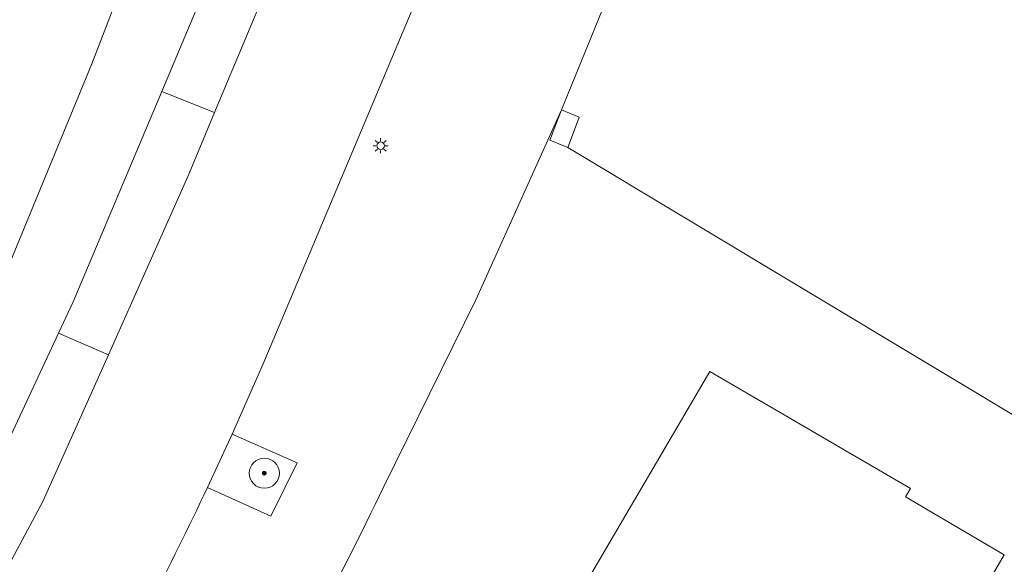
# Model space of a CAD drawing. Header units: metres. Extents: x 187916 to 189411, y 333285 to 334910.
# Tile 205 of 256: x 188606 to 188632, y 334184 to 334199. Entities that reach past the tile are written whole.
import ezdxf

# ---------------------------------------------------------------- set-up
doc = ezdxf.new("R2010")
doc.units = ezdxf.units.M
for name, color, linetype, lineweight in [('B-WE-GR-BOOM-S', 253, 'Continuous', 15), ('B-WE-IE-MEUBILAIR-S', 253, 'Continuous', 15), ('B-WE-IE-TERREINAFSCHEIDING_KUNSTMATIG_HEKWERK-G', 253, 'IE-TERREINAFSCHEIDING_KUNSTMATIG-SO', 15), ('B-WE-IE-TERREINAFSCHEIDING_KUNSTMATIG_MUUR-G', 253, 'IE-TERREINAFSCHEIDING_KUNSTMATIG-SO', 15), ('B-WE-OG-BEBOUWING-GV', 253, 'Continuous', 15), ('B-WE-OG-TERREIN_ERF-GV', 253, 'Continuous', 15), ('B-WE-VH-GESLOTENVERHARDING_ASFALT-GV', 253, 'Continuous', 15), ('B-WE-VH-ONVERHARD_ZAND-GV', 253, 'Continuous', 15), ('B-WE-VH-OPENVERHARDING_BETONSTRAATSTEEN-GV', 253, 'Continuous', 15), ('B-WE-VH-OPENVERHARDING_TEGEL-GV', 253, 'Continuous', 15)]:
    doc.layers.add(name, color=color, linetype=linetype, lineweight=lineweight)
doc.styles.add('NLCS-ISO', font='NLCS-ISO.ttf')
doc.linetypes.add('IE-TERREINAFSCHEIDING_KUNSTMATIG-SO', pattern='A,4,[82,NLCS.SHX,S=0.75,R=90,X=0,Y=0],4,-2', length=10)

# ---------------------------------------------------------------- blocks, each defined once
blk = doc.blocks.new('SIE-MEUBILAIR_PAAL_LICHTMAST-SO')
for points in [[(-0.62, 0), (-1, 0)], [(-0.71, 0.71), (-0.44, 0.44)], [(0, 1), (0, 0.62)], [(0.44, 0.44), (0.71, 0.71)], [(1, 0), (0.62, 0)], [(-0.71, -0.71), (-0.44, -0.44)], [(0, -0.62), (0, -1)], [(0.44, -0.44), (0.71, -0.71)]]:
    blk.add_lwpolyline(points)
blk.add_circle((0, 0), 0.5)
blk = doc.blocks.new('SGR-BOOM_GBKN-SO')
at = {"linetype": 'ByBlock', "lineweight": 18}
h = blk.add_hatch(color=0, dxfattribs=at)
h.dxf.hatch_style = 1
edge = h.paths.add_edge_path()
edge.add_arc((0, 0), 0.25, 0, 360)
at = {"color": 0, "linetype": 'ByBlock', "lineweight": 18}
for radius in [2, 0.25]:
    blk.add_circle((0, 0), radius, dxfattribs=at)
at = {"color": 0, "linetype": 'ByBlock', "lineweight": 18, "style": 'NLCS-ISO'}
blk.add_attdef('SOORT', (2.5, 0), '', height=1.5, dxfattribs=at)
blk = doc.blocks.new('DTM')
at = {"layer": 'B-WE-IE-TERREINAFSCHEIDING_KUNSTMATIG_HEKWERK-G', "ltscale": 0.2, "flags": 128}
blk.add_lwpolyline([(188632.981, 334187.742), (188620.243, 334195.388)], dxfattribs=at)
at = {"layer": 'B-WE-IE-TERREINAFSCHEIDING_KUNSTMATIG_MUUR-G', "ltscale": 0.2, "flags": 128}
blk.add_lwpolyline([(188620.243, 334195.388), (188619.769, 334195.58), (188620.073, 334196.391), (188620.547, 334196.199), (188620.42, 334195.861)], close=True, dxfattribs=at)
at = {"layer": 'B-WE-OG-BEBOUWING-GV', "ltscale": 0.2, "flags": 128}
blk.add_lwpolyline([(188631.274, 334183.586), (188631.848, 334184.559), (188629.223, 334186.106), (188629.351, 334186.321), (188624.019, 334189.432), (188619.613, 334181.925)], dxfattribs=at)
at = {"layer": 'B-WE-OG-TERREIN_ERF-GV', "ltscale": 0.2, "flags": 128}
for points in [[(188604.784, 334190.836), (188607.587, 334197.614), (188608.869, 334200.956), (188615.418, 334216.598), (188608.061, 334219.638), (188608.401, 334220.461), (188604.761, 334221.911)], [(188627.247, 334213.85), (188626.08, 334211.021), (188629.315, 334209.675), (188629.208, 334209.416), (188625, 334199.197), (188621.765, 334200.543), (188620.073, 334196.391), (188617.8, 334191.342), (188615.348, 334186.378)], [(188619.613, 334181.925), (188624.019, 334189.432), (188629.351, 334186.321), (188629.223, 334186.106), (188631.848, 334184.559), (188631.274, 334183.586)]]:
    blk.add_lwpolyline(points, dxfattribs=at)
blk.add_lwpolyline([(188615.348, 334186.378, -0.014622), (188613.406, 334182.562)], format="xyb", dxfattribs=at)
at = {"layer": 'B-WE-VH-GESLOTENVERHARDING_ASFALT-GV', "ltscale": 0.2, "flags": 128}
for points in [[(188621.332, 334220.508), (188621.268, 334220.358), (188621.08, 334220.142), (188620.801, 334220.077), (188616.222, 334209.145), (188615.597, 334207.651), (188613.484, 334202.606), (188610.853, 334196.323), (188610.172, 334194.697), (188608.026, 334189.88), (188606.287, 334185.978), (188603.329, 334180.475)], [(188610.66, 334186.347), (188611.32, 334187.77), (188612.147, 334189.635), (188624.235, 334218.361)]]:
    blk.add_lwpolyline(points, dxfattribs=at)
blk.add_lwpolyline([(188609.101, 334183.193, 0.008643), (188610.66, 334186.347)], format="xyb", dxfattribs=at)
at = {"layer": 'B-WE-VH-ONVERHARD_ZAND-GV', "ltscale": 0.2, "flags": 128}
blk.add_lwpolyline([(188610.66, 334186.347), (188612.349, 334185.591), (188613.048, 334187.006), (188611.32, 334187.77)], close=True, dxfattribs=at)
at = {"layer": 'B-WE-VH-OPENVERHARDING_BETONSTRAATSTEEN-GV', "ltscale": 0.2, "flags": 128}
for points in [[(188613.484, 334202.606), (188612.077, 334203.138), (188609.445, 334196.874), (188610.853, 334196.323)], [(188606.703, 334190.45), (188608.026, 334189.88), (188610.172, 334194.697), (188610.853, 334196.323), (188609.445, 334196.874), (188607.095, 334191.283)], [(188608.026, 334189.88), (188606.703, 334190.45), (188604.694, 334186.177), (188601.988, 334181.226), (188603.329, 334180.475), (188606.287, 334185.978)]]:
    blk.add_lwpolyline(points, close=True, dxfattribs=at)
at = {"layer": 'B-WE-VH-OPENVERHARDING_TEGEL-GV', "ltscale": 0.2, "flags": 128}
for points in [[(188601.988, 334181.226), (188604.694, 334186.177), (188606.703, 334190.45), (188607.095, 334191.283), (188609.445, 334196.874), (188612.077, 334203.138), (188614.219, 334208.234), (188614.846, 334209.726), (188619.426, 334220.625), (188620.21, 334222.467), (188621.662, 334221.843)], [(188617.532, 334221.715), (188615.418, 334216.598), (188608.869, 334200.956), (188607.587, 334197.614), (188604.784, 334190.836), (188602.935, 334186.879), (188600.878, 334183.027), (188598.488, 334179.07), (188595.877, 334175.257), (188592.838, 334171.417), (188589.625, 334167.723), (188585.038, 334162.872), (188585.212, 334162.68), (188525.137, 334109.069), (188515.289, 334098.463), (188514.537, 334096.867), (188507.704, 334089.815)], [(188615.348, 334186.378), (188617.8, 334191.342), (188620.073, 334196.391), (188621.765, 334200.543), (188621.854, 334200.76), (188619.555, 334201.711), (188623.799, 334211.799), (188627.524, 334221.278)], [(188624.235, 334218.361), (188612.147, 334189.635), (188611.32, 334187.77), (188613.048, 334187.006), (188612.349, 334185.591), (188610.66, 334186.347)]]:
    blk.add_lwpolyline(points, dxfattribs=at)
for points in [[(188610.66, 334186.347, -0.008643), (188609.101, 334183.193)], [(188613.406, 334182.562, 0.014622), (188615.348, 334186.378)]]:
    blk.add_lwpolyline(points, format="xyb", dxfattribs=at)
at = {"layer": 'B-WE-GR-BOOM-S', "xscale": 0.2, "yscale": 0.2, "zscale": 0.2}
blk.add_blockref('SGR-BOOM_GBKN-SO', (188612.174, 334186.73), dxfattribs=at)
at = {"layer": 'B-WE-IE-MEUBILAIR-S', "xscale": 0.2, "yscale": 0.2, "zscale": 0.2}
blk.add_blockref('SIE-MEUBILAIR_PAAL_LICHTMAST-SO', (188615.267, 334195.436), dxfattribs=at)

msp = doc.modelspace()

# ---------------------------------------------------------------- block references
msp.add_blockref('DTM', (0, 0))

doc.saveas('drawing.dxf')
